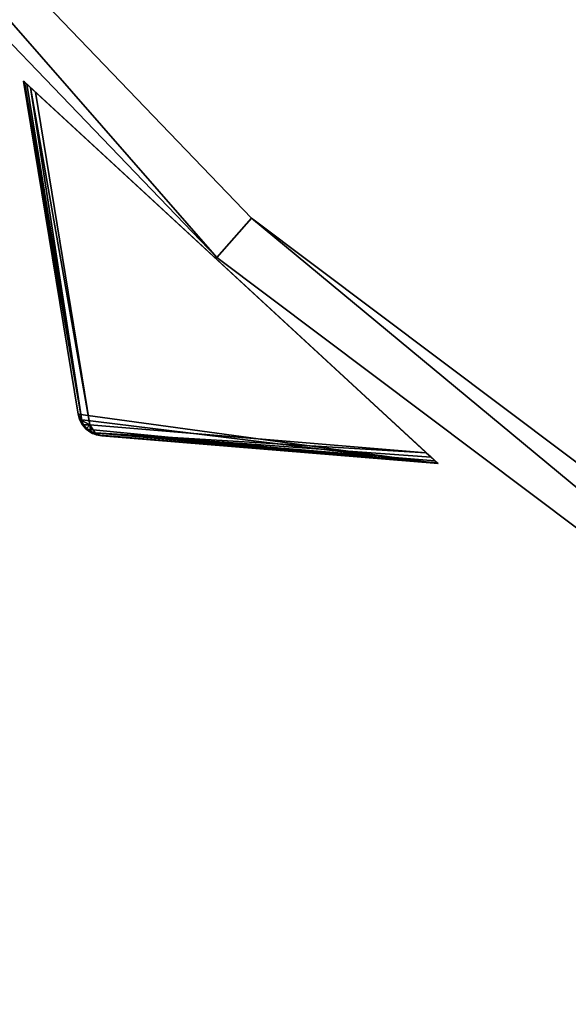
# Model space of a CAD drawing. Extents: x 0 to 712, y 0 to 712.
# Tile 22 of 256: x 174 to 195, y 131 to 169. Entities that reach past the tile are written whole.
import ezdxf

# ---------------------------------------------------------------- set-up
doc = ezdxf.new("R2010")
doc.units = 0
doc.header["$LTSCALE"] = 25.4
doc.layers.get('0').update_dxf_attribs({"color": 13, "linetype": 'CONTINUOUS'})

# ---------------------------------------------------------------- blocks, each defined once
blk = doc.blocks.new('GRUPUJ_12')
at = {"color": 0}
mesh = blk.add_polyface(dxfattribs=at)
corners = [(0, 334.731, 403.847), (1.997, 334.841, 403.847), (1.462, 391.844, 403.847), (7.718, 278.124, 403.847), (9.671, 278.553, 403.847), (24.417, 223.488, 403.847), (26.276, 224.224, 403.847), (49.663, 172.237, 403.847), (51.38, 173.263, 403.847), (82.804, 125.7, 403.847), (84.334, 126.988, 403.847), (122.98, 85.082, 403.847), (124.285, 86.599, 403.847), (145.389, 67.329, 403.847), (146.566, 68.945, 403.847), (169.152, 51.435, 403.847), (170.196, 53.141, 403.847), (220.124, 25.63, 403.847), (220.881, 27.482, 403.847), (274.575, 8.336, 403.847), (275.025, 10.285, 403.847), (331.094, 0, 403.847), (331.226, 1.996, 403.847), (388.22, 0.838, 403.847), (388.029, 2.829, 403.847), (443.963, 12.764, 403.847), (444.47, 10.83, 403.847), (497.579, 31.543, 403.847), (498.39, 29.714, 403.847), (547.489, 58.679, 403.847), (548.582, 57.004, 403.847), (592.399, 93.469, 403.847), (593.747, 91.992, 403.847), (631.147, 135.014, 403.847), (632.714, 133.772, 403.847), (662.728, 182.235, 403.847), (664.475, 181.261, 403.847), (686.326, 233.912, 403.847), (688.207, 233.23, 403.847), (701.329, 288.704, 403.847), (703.294, 288.333, 403.847), (707.348, 345.194, 403.847), (709.348, 345.143, 403.847), (3.451, 391.632, 403.847), (12.067, 447.982, 403.847), (13.996, 447.454, 403.847), (31.54, 501.693, 403.847), (33.36, 500.862, 403.847), (59.377, 551.584, 403.847), (61.039, 550.472, 403.847), (94.856, 596.363, 403.847), (96.318, 594.999, 403.847), (137.059, 634.872, 403.847), (138.283, 633.291, 403.847), (184.892, 666.112, 403.847), (185.847, 664.355, 403.847), (237.117, 689.274, 403.847), (237.778, 687.387, 403.847), (292.382, 703.759, 403.847), (292.732, 701.79, 403.847), (349.254, 709.192, 403.847), (349.284, 707.192, 403.847), (406.262, 705.431, 403.847), (405.97, 703.452, 403.847), (461.322, 690.668, 403.847), (461.927, 692.574, 403.847), (513.907, 669.17, 403.847), (514.81, 670.954, 403.847), (562.362, 639.515, 403.847), (563.54, 641.131, 403.847), (605.432, 602.471, 403.847), (606.854, 603.878, 403.847), (642.003, 558.999, 403.847), (643.632, 560.159, 403.847), (671.127, 510.222, 403.847), (672.921, 511.106, 403.847), (692.049, 457.406, 403.847), (693.962, 457.991, 403.847), (704.228, 401.918, 403.847), (706.21, 402.188, 403.847)]
mesh.append_faces([[corners[k] for k in face] for face in [(0, 1, 2), (1, 3, 4), (4, 5, 6), (6, 7, 8), (8, 9, 10), (10, 11, 12), (12, 13, 14), (14, 15, 16), (16, 17, 18), (18, 19, 20), (20, 21, 22), (22, 23, 24), (24, 23, 25), (25, 26, 27), (27, 28, 29), (29, 30, 31), (31, 32, 33), (33, 34, 35), (35, 36, 37), (37, 38, 39), (39, 40, 41), (2, 43, 44), (43, 2, 1), (44, 45, 46), (46, 47, 48), (48, 49, 50), (50, 51, 52), (52, 53, 54), (54, 55, 56), (56, 57, 58), (58, 59, 60), (60, 61, 62), (62, 64, 65), (65, 66, 67), (67, 68, 69), (69, 70, 71), (71, 72, 73), (73, 74, 75), (75, 76, 77), (77, 78, 79), (79, 41, 42)]], dxfattribs={"vtx0": -1, "vtx1": -1, "color": 0})
mesh.append_faces([[corners[k] for k in face] for face in [(1, 0, 3), (4, 3, 5), (6, 5, 7), (8, 7, 9), (10, 9, 11), (12, 11, 13), (14, 13, 15), (16, 15, 17), (18, 17, 19), (20, 19, 21), (22, 21, 23), (25, 23, 26), (27, 26, 28), (29, 28, 30), (31, 30, 32), (33, 32, 34), (35, 34, 36), (37, 36, 38), (39, 38, 40), (41, 40, 42), (44, 43, 45), (46, 45, 47), (48, 47, 49), (50, 49, 51), (52, 51, 53), (54, 53, 55), (56, 55, 57), (58, 57, 59), (60, 59, 61), (62, 61, 63), (62, 63, 64), (65, 64, 66), (67, 66, 68), (69, 68, 70), (71, 70, 72), (73, 72, 74), (75, 74, 76), (77, 76, 78), (79, 78, 41)]], dxfattribs={"vtx0": -1, "vtx2": -1, "color": 0})
mesh = blk.add_polyface(dxfattribs=at)
corners = [(1.462, 391.844, 383.847), (3.451, 391.632, 383.847), (1.997, 334.841, 383.847), (12.067, 447.982, 383.847), (13.996, 447.454, 383.847), (31.54, 501.693, 383.847), (33.36, 500.862, 383.847), (59.377, 551.584, 383.847), (61.039, 550.472, 383.847), (94.856, 596.363, 383.847), (96.318, 594.999, 383.847), (137.059, 634.872, 383.847), (138.283, 633.291, 383.847), (184.892, 666.112, 383.847), (185.847, 664.355, 383.847), (237.117, 689.274, 383.847), (237.778, 687.387, 383.847), (292.382, 703.759, 383.847), (292.732, 701.79, 383.847), (349.254, 709.192, 383.847), (349.284, 707.192, 383.847), (406.262, 705.431, 383.847), (405.97, 703.452, 383.847), (461.322, 690.668, 383.847), (461.927, 692.574, 383.847), (513.907, 669.17, 383.847), (514.81, 670.954, 383.847), (562.362, 639.515, 383.847), (563.54, 641.131, 383.847), (605.432, 602.471, 383.847), (606.854, 603.878, 383.847), (642.003, 558.999, 383.847), (643.632, 560.159, 383.847), (671.127, 510.222, 383.847), (672.921, 511.106, 383.847), (692.049, 457.406, 383.847), (693.962, 457.991, 383.847), (704.228, 401.918, 383.847), (706.21, 402.188, 383.847), (707.348, 345.194, 383.847), (709.348, 345.143, 383.847), (0, 334.731, 383.847), (7.718, 278.124, 383.847), (9.671, 278.553, 383.847), (24.417, 223.488, 383.847), (26.276, 224.224, 383.847), (49.663, 172.237, 383.847), (51.38, 173.263, 383.847), (82.804, 125.7, 383.847), (84.334, 126.988, 383.847), (122.98, 85.082, 383.847), (124.285, 86.599, 383.847), (145.389, 67.329, 383.847), (146.566, 68.945, 383.847), (169.152, 51.435, 383.847), (170.196, 53.141, 383.847), (220.124, 25.63, 383.847), (220.881, 27.482, 383.847), (274.575, 8.336, 383.847), (275.025, 10.285, 383.847), (331.094, 0, 383.847), (331.226, 1.996, 383.847), (388.22, 0.838, 383.847), (388.029, 2.829, 383.847), (443.963, 12.764, 383.847), (444.47, 10.83, 383.847), (497.579, 31.543, 383.847), (498.39, 29.714, 383.847), (547.489, 58.679, 383.847), (548.582, 57.004, 383.847), (592.399, 93.469, 383.847), (593.747, 91.992, 383.847), (631.147, 135.014, 383.847), (632.714, 133.772, 383.847), (662.728, 182.235, 383.847), (664.475, 181.261, 383.847), (686.326, 233.912, 383.847), (688.207, 233.23, 383.847), (701.329, 288.704, 383.847), (703.294, 288.333, 383.847)]
mesh.append_faces([[corners[k] for k in face] for face in [(1, 3, 4), (4, 5, 6), (6, 7, 8), (8, 9, 10), (10, 11, 12), (12, 13, 14), (14, 15, 16), (16, 17, 18), (18, 19, 20), (20, 21, 22), (22, 21, 23), (23, 24, 25), (25, 26, 27), (27, 28, 29), (29, 30, 31), (31, 32, 33), (33, 34, 35), (35, 36, 37), (37, 38, 39), (41, 2, 42), (42, 43, 44), (44, 45, 46), (46, 47, 48), (48, 49, 50), (50, 51, 52), (52, 53, 54), (54, 55, 56), (56, 57, 58), (58, 59, 60), (60, 61, 62), (62, 64, 65), (65, 66, 67), (67, 68, 69), (69, 70, 71), (71, 72, 73), (73, 74, 75), (75, 76, 77), (77, 78, 79), (79, 39, 40)]], dxfattribs={"vtx0": -1, "vtx1": -1, "color": 0})
mesh.append_faces([[corners[k] for k in face] for face in [(0, 1, 2), (1, 0, 3), (4, 3, 5), (6, 5, 7), (8, 7, 9), (10, 9, 11), (12, 11, 13), (14, 13, 15), (16, 15, 17), (18, 17, 19), (20, 19, 21), (23, 21, 24), (25, 24, 26), (27, 26, 28), (29, 28, 30), (31, 30, 32), (33, 32, 34), (35, 34, 36), (37, 36, 38), (39, 38, 40), (2, 41, 0), (42, 2, 43), (44, 43, 45), (46, 45, 47), (48, 47, 49), (50, 49, 51), (52, 51, 53), (54, 53, 55), (56, 55, 57), (58, 57, 59), (60, 59, 61), (62, 61, 63), (62, 63, 64), (65, 64, 66), (67, 66, 68), (69, 68, 70), (71, 70, 72), (73, 72, 74), (75, 74, 76), (77, 76, 78), (79, 78, 39)]], dxfattribs={"vtx0": -1, "vtx2": -1, "color": 0})
mesh = blk.add_polyface(dxfattribs=at)
corners = [(13.987, 284.721, 390.847), (9.244, 340.318, 390.847), (7.246, 340.238, 390.847), (15.946, 285.121, 390.847), (29.546, 231.005, 390.847), (31.416, 231.714, 390.847), (53.52, 180.48, 390.847), (55.252, 181.48, 390.847), (85.289, 134.455, 390.847), (86.838, 135.72, 390.847), (124.029, 94.122, 390.847), (125.355, 95.62, 390.847), (168.737, 60.526, 390.847), (169.806, 62.217, 390.847), (218.256, 34.537, 390.847), (219.04, 36.377, 390.847), (271.302, 16.828, 390.847), (271.781, 18.77, 390.847), (326.502, 7.857, 390.847), (326.663, 9.85, 390.847), (354.464, 6.73, 390.847), (354.464, 8.73, 390.847), (382.426, 7.857, 390.847), (382.265, 9.85, 390.847), (437.148, 18.77, 390.847), (437.626, 16.828, 390.847), (489.889, 36.377, 390.847), (490.672, 34.537, 390.847), (539.122, 62.217, 390.847), (540.191, 60.526, 390.847), (583.573, 95.62, 390.847), (584.899, 94.122, 390.847), (622.09, 135.72, 390.847), (623.639, 134.455, 390.847), (653.676, 181.48, 390.847), (655.408, 180.48, 390.847), (677.512, 231.714, 390.847), (679.382, 231.005, 390.847), (692.982, 285.121, 390.847), (694.941, 284.721, 390.847), (699.684, 340.318, 390.847), (701.682, 340.238, 390.847), (9.498, 396.116, 390.847), (11.483, 395.875, 390.847), (20.684, 450.911, 390.847), (22.605, 450.354, 390.847), (40.515, 503.201, 390.847), (42.322, 502.343, 390.847), (68.477, 551.632, 390.847), (70.123, 550.496, 390.847), (103.846, 594.952, 390.847), (105.289, 593.566, 390.847), (145.706, 632.036, 390.847), (146.908, 630.437, 390.847), (192.973, 661.926, 390.847), (193.902, 660.155, 390.847), (244.422, 683.846, 390.847), (245.055, 681.949, 390.847), (298.721, 697.23, 390.847), (299.042, 695.256, 390.847), (354.464, 701.73, 390.847), (354.464, 699.73, 390.847), (409.886, 695.256, 390.847), (410.207, 697.23, 390.847), (463.873, 681.949, 390.847), (464.506, 683.846, 390.847), (515.026, 660.155, 390.847), (515.955, 661.926, 390.847), (562.021, 630.437, 390.847), (563.222, 632.036, 390.847), (603.64, 593.566, 390.847), (605.082, 594.952, 390.847), (638.805, 550.496, 390.847), (640.451, 551.632, 390.847), (666.606, 502.343, 390.847), (668.413, 503.201, 390.847), (686.323, 450.354, 390.847), (688.244, 450.911, 390.847), (697.445, 395.875, 390.847), (699.43, 396.116, 390.847)]
mesh.append_faces([[corners[k] for k in face] for face in [(0, 1, 2), (1, 0, 3), (3, 4, 5), (5, 6, 7), (7, 8, 9), (9, 10, 11), (11, 12, 13), (13, 14, 15), (15, 16, 17), (17, 18, 19), (19, 20, 21), (21, 22, 23), (23, 22, 24), (24, 25, 26), (26, 27, 28), (28, 29, 30), (30, 31, 32), (32, 33, 34), (34, 35, 36), (36, 37, 38), (38, 39, 40), (42, 43, 44), (44, 45, 46), (46, 47, 48), (48, 49, 50), (50, 51, 52), (52, 53, 54), (54, 55, 56), (56, 57, 58), (58, 59, 60), (60, 62, 63), (63, 64, 65), (65, 66, 67), (67, 68, 69), (69, 70, 71), (71, 72, 73), (73, 74, 75), (75, 76, 77), (77, 78, 79), (79, 40, 41)]], dxfattribs={"vtx0": -1, "vtx1": -1, "color": 0})
mesh.append_faces([[corners[k] for k in face] for face in [(3, 0, 4), (5, 4, 6), (7, 6, 8), (9, 8, 10), (11, 10, 12), (13, 12, 14), (15, 14, 16), (17, 16, 18), (19, 18, 20), (21, 20, 22), (24, 22, 25), (26, 25, 27), (28, 27, 29), (30, 29, 31), (32, 31, 33), (34, 33, 35), (36, 35, 37), (38, 37, 39), (40, 39, 41), (1, 42, 2), (42, 1, 43), (44, 43, 45), (46, 45, 47), (48, 47, 49), (50, 49, 51), (52, 51, 53), (54, 53, 55), (56, 55, 57), (58, 57, 59), (60, 59, 61), (60, 61, 62), (63, 62, 64), (65, 64, 66), (67, 66, 68), (69, 68, 70), (71, 70, 72), (73, 72, 74), (75, 74, 76), (77, 76, 78), (79, 78, 40)]], dxfattribs={"vtx0": -1, "vtx2": -1, "color": 0})
mesh = blk.add_polyface(dxfattribs=at)
corners = [(9.498, 396.116, 383.847), (9.244, 340.318, 383.847), (7.246, 340.238, 383.847), (11.483, 395.875, 383.847), (20.684, 450.911, 383.847), (22.605, 450.354, 383.847), (40.515, 503.201, 383.847), (42.322, 502.343, 383.847), (68.477, 551.632, 383.847), (70.123, 550.496, 383.847), (103.846, 594.952, 383.847), (105.289, 593.566, 383.847), (145.706, 632.036, 383.847), (146.908, 630.437, 383.847), (192.973, 661.926, 383.847), (193.902, 660.155, 383.847), (244.422, 683.846, 383.847), (245.055, 681.949, 383.847), (298.721, 697.23, 383.847), (299.042, 695.256, 383.847), (354.464, 701.73, 383.847), (354.464, 699.73, 383.847), (410.207, 697.23, 383.847), (409.886, 695.256, 383.847), (463.873, 681.949, 383.847), (464.506, 683.846, 383.847), (515.026, 660.155, 383.847), (515.955, 661.926, 383.847), (562.021, 630.437, 383.847), (563.222, 632.036, 383.847), (603.64, 593.566, 383.847), (605.082, 594.952, 383.847), (638.805, 550.496, 383.847), (640.451, 551.632, 383.847), (666.606, 502.343, 383.847), (668.413, 503.201, 383.847), (686.323, 450.354, 383.847), (688.244, 450.911, 383.847), (697.445, 395.875, 383.847), (699.43, 396.116, 383.847), (699.684, 340.318, 383.847), (701.682, 340.238, 383.847), (13.987, 284.721, 383.847), (15.946, 285.121, 383.847), (29.546, 231.005, 383.847), (31.416, 231.714, 383.847), (53.52, 180.48, 383.847), (55.252, 181.48, 383.847), (85.289, 134.455, 383.847), (86.838, 135.72, 383.847), (124.029, 94.122, 383.847), (125.355, 95.62, 383.847), (168.737, 60.526, 383.847), (169.806, 62.217, 383.847), (218.256, 34.537, 383.847), (219.04, 36.377, 383.847), (271.302, 16.828, 383.847), (271.781, 18.77, 383.847), (326.502, 7.857, 383.847), (326.663, 9.85, 383.847), (354.464, 6.73, 383.847), (354.464, 8.73, 383.847), (382.265, 9.85, 383.847), (382.426, 7.857, 383.847), (437.148, 18.77, 383.847), (437.626, 16.828, 383.847), (489.889, 36.377, 383.847), (490.672, 34.537, 383.847), (539.122, 62.217, 383.847), (540.191, 60.526, 383.847), (583.573, 95.62, 383.847), (584.899, 94.122, 383.847), (622.09, 135.72, 383.847), (623.639, 134.455, 383.847), (653.676, 181.48, 383.847), (655.408, 180.48, 383.847), (677.512, 231.714, 383.847), (679.382, 231.005, 383.847), (692.982, 285.121, 383.847), (694.941, 284.721, 383.847)]
mesh.append_faces([[corners[k] for k in face] for face in [(0, 1, 2), (1, 0, 3), (3, 4, 5), (5, 6, 7), (7, 8, 9), (9, 10, 11), (11, 12, 13), (13, 14, 15), (15, 16, 17), (17, 18, 19), (19, 20, 21), (21, 22, 23), (23, 22, 24), (24, 25, 26), (26, 27, 28), (28, 29, 30), (30, 31, 32), (32, 33, 34), (34, 35, 36), (36, 37, 38), (38, 39, 40), (42, 43, 44), (44, 45, 46), (46, 47, 48), (48, 49, 50), (50, 51, 52), (52, 53, 54), (54, 55, 56), (56, 57, 58), (58, 59, 60), (60, 62, 63), (63, 64, 65), (65, 66, 67), (67, 68, 69), (69, 70, 71), (71, 72, 73), (73, 74, 75), (75, 76, 77), (77, 78, 79), (79, 40, 41)]], dxfattribs={"vtx0": -1, "vtx1": -1, "color": 0})
mesh.append_faces([[corners[k] for k in face] for face in [(3, 0, 4), (5, 4, 6), (7, 6, 8), (9, 8, 10), (11, 10, 12), (13, 12, 14), (15, 14, 16), (17, 16, 18), (19, 18, 20), (21, 20, 22), (24, 22, 25), (26, 25, 27), (28, 27, 29), (30, 29, 31), (32, 31, 33), (34, 33, 35), (36, 35, 37), (38, 37, 39), (40, 39, 41), (1, 42, 2), (42, 1, 43), (44, 43, 45), (46, 45, 47), (48, 47, 49), (50, 49, 51), (52, 51, 53), (54, 53, 55), (56, 55, 57), (58, 57, 59), (60, 59, 61), (60, 61, 62), (63, 62, 64), (65, 64, 66), (67, 66, 68), (69, 68, 70), (71, 70, 72), (73, 72, 74), (75, 74, 76), (77, 76, 78), (79, 78, 40)]], dxfattribs={"vtx0": -1, "vtx2": -1, "color": 0})
mesh = blk.add_polyface(dxfattribs=at)
corners = [(92.177, 343.66, 271.847), (94.175, 343.741, 271.847), (93.878, 385.871, 271.847), (97.269, 301.723, 271.847), (99.229, 302.123, 271.847), (109.022, 261.146, 271.847), (110.892, 261.855, 271.847), (127.132, 222.98, 271.847), (128.864, 223.98, 271.847), (151.13, 188.213, 271.847), (152.68, 189.478, 271.847), (180.394, 157.746, 271.847), (181.721, 159.243, 271.847), (214.167, 132.368, 271.847), (215.236, 134.058, 271.847), (251.573, 112.735, 271.847), (252.357, 114.575, 271.847), (291.644, 99.358, 271.847), (292.122, 101.3, 271.847), (333.342, 92.581, 271.847), (333.503, 94.575, 271.847), (354.464, 91.73, 271.847), (354.464, 93.73, 271.847), (375.587, 92.581, 271.847), (375.426, 94.575, 271.847), (416.806, 101.3, 271.847), (417.284, 99.358, 271.847), (456.571, 114.575, 271.847), (457.355, 112.735, 271.847), (493.692, 134.058, 271.847), (494.761, 132.368, 271.847), (527.208, 159.243, 271.847), (528.534, 157.746, 271.847), (556.249, 189.478, 271.847), (557.798, 188.213, 271.847), (580.064, 223.98, 271.847), (581.796, 222.98, 271.847), (598.036, 261.855, 271.847), (599.906, 261.146, 271.847), (609.7, 302.123, 271.847), (611.659, 301.723, 271.847), (614.753, 343.741, 271.847), (616.751, 343.66, 271.847), (615.05, 385.871, 271.847), (95.863, 385.63, 271.847), (102.328, 427.262, 271.847), (104.249, 426.706, 271.847), (117.308, 466.762, 271.847), (119.115, 465.904, 271.847), (138.431, 503.347, 271.847), (140.077, 502.211, 271.847), (165.148, 536.07, 271.847), (166.591, 534.685, 271.847), (196.769, 564.084, 271.847), (197.971, 562.485, 271.847), (232.474, 586.662, 271.847), (233.404, 584.891, 271.847), (271.339, 603.221, 271.847), (271.972, 601.324, 271.847), (312.356, 613.331, 271.847), (312.677, 611.357, 271.847), (354.464, 616.73, 271.847), (354.464, 614.73, 271.847), (396.251, 611.357, 271.847), (396.572, 613.331, 271.847), (436.956, 601.324, 271.847), (437.589, 603.221, 271.847), (475.524, 584.891, 271.847), (476.454, 586.662, 271.847), (510.957, 562.485, 271.847), (512.159, 564.084, 271.847), (542.337, 534.685, 271.847), (543.78, 536.07, 271.847), (568.851, 502.211, 271.847), (570.497, 503.347, 271.847), (589.813, 465.904, 271.847), (591.62, 466.762, 271.847), (604.679, 426.706, 271.847), (606.6, 427.262, 271.847), (613.065, 385.63, 271.847)]
mesh.append_faces([[corners[k] for k in face] for face in [(0, 1, 2), (1, 3, 4), (4, 5, 6), (6, 7, 8), (8, 9, 10), (10, 11, 12), (12, 13, 14), (14, 15, 16), (16, 17, 18), (18, 19, 20), (20, 21, 22), (22, 23, 24), (24, 23, 25), (25, 26, 27), (27, 28, 29), (29, 30, 31), (31, 32, 33), (33, 34, 35), (35, 36, 37), (37, 38, 39), (39, 40, 41), (2, 44, 45), (44, 2, 1), (45, 46, 47), (47, 48, 49), (49, 50, 51), (51, 52, 53), (53, 54, 55), (55, 56, 57), (57, 58, 59), (59, 60, 61), (61, 63, 64), (64, 65, 66), (66, 67, 68), (68, 69, 70), (70, 71, 72), (72, 73, 74), (74, 75, 76), (76, 77, 78), (78, 79, 43)]], dxfattribs={"vtx0": -1, "vtx1": -1, "color": 0})
mesh.append_faces([[corners[k] for k in face] for face in [(1, 0, 3), (4, 3, 5), (6, 5, 7), (8, 7, 9), (10, 9, 11), (12, 11, 13), (14, 13, 15), (16, 15, 17), (18, 17, 19), (20, 19, 21), (22, 21, 23), (25, 23, 26), (27, 26, 28), (29, 28, 30), (31, 30, 32), (33, 32, 34), (35, 34, 36), (37, 36, 38), (39, 38, 40), (41, 40, 42), (41, 42, 43), (45, 44, 46), (47, 46, 48), (49, 48, 50), (51, 50, 52), (53, 52, 54), (55, 54, 56), (57, 56, 58), (59, 58, 60), (61, 60, 62), (61, 62, 63), (64, 63, 65), (66, 65, 67), (68, 67, 69), (70, 69, 71), (72, 71, 73), (74, 73, 75), (76, 75, 77), (78, 77, 79), (43, 79, 41)]], dxfattribs={"vtx0": -1, "vtx2": -1, "color": 0})
mesh = blk.add_polyface(dxfattribs=at)
corners = [(93.878, 385.871, 264.847), (95.863, 385.63, 264.847), (94.175, 343.741, 264.847), (102.328, 427.262, 264.847), (104.249, 426.706, 264.847), (117.308, 466.762, 264.847), (119.115, 465.904, 264.847), (138.431, 503.347, 264.847), (140.077, 502.211, 264.847), (165.148, 536.07, 264.847), (166.591, 534.685, 264.847), (196.769, 564.084, 264.847), (197.971, 562.485, 264.847), (232.474, 586.662, 264.847), (233.404, 584.891, 264.847), (271.339, 603.221, 264.847), (271.972, 601.324, 264.847), (312.356, 613.331, 264.847), (312.677, 611.357, 264.847), (354.464, 616.73, 264.847), (354.464, 614.73, 264.847), (396.572, 613.331, 264.847), (396.251, 611.357, 264.847), (436.956, 601.324, 264.847), (437.589, 603.221, 264.847), (475.524, 584.891, 264.847), (476.454, 586.662, 264.847), (510.957, 562.485, 264.847), (512.159, 564.084, 264.847), (542.337, 534.685, 264.847), (543.78, 536.07, 264.847), (568.851, 502.211, 264.847), (570.497, 503.347, 264.847), (589.813, 465.904, 264.847), (591.62, 466.762, 264.847), (604.679, 426.706, 264.847), (606.6, 427.262, 264.847), (613.065, 385.63, 264.847), (615.05, 385.871, 264.847), (614.753, 343.741, 264.847), (92.177, 343.66, 264.847), (97.269, 301.723, 264.847), (99.229, 302.123, 264.847), (109.022, 261.146, 264.847), (110.892, 261.855, 264.847), (127.132, 222.98, 264.847), (128.864, 223.98, 264.847), (151.13, 188.213, 264.847), (152.68, 189.478, 264.847), (180.394, 157.746, 264.847), (181.721, 159.243, 264.847), (214.167, 132.368, 264.847), (215.236, 134.058, 264.847), (251.573, 112.735, 264.847), (252.357, 114.575, 264.847), (291.644, 99.358, 264.847), (292.122, 101.3, 264.847), (333.342, 92.581, 264.847), (333.503, 94.575, 264.847), (354.464, 91.73, 264.847), (354.464, 93.73, 264.847), (375.426, 94.575, 264.847), (375.587, 92.581, 264.847), (416.806, 101.3, 264.847), (417.284, 99.358, 264.847), (456.571, 114.575, 264.847), (457.355, 112.735, 264.847), (493.692, 134.058, 264.847), (494.761, 132.368, 264.847), (527.208, 159.243, 264.847), (528.534, 157.746, 264.847), (556.249, 189.478, 264.847), (557.798, 188.213, 264.847), (580.064, 223.98, 264.847), (581.796, 222.98, 264.847), (598.036, 261.855, 264.847), (599.906, 261.146, 264.847), (609.7, 302.123, 264.847), (611.659, 301.723, 264.847), (616.751, 343.66, 264.847)]
mesh.append_faces([[corners[k] for k in face] for face in [(1, 3, 4), (4, 5, 6), (6, 7, 8), (8, 9, 10), (10, 11, 12), (12, 13, 14), (14, 15, 16), (16, 17, 18), (18, 19, 20), (20, 21, 22), (22, 21, 23), (23, 24, 25), (25, 26, 27), (27, 28, 29), (29, 30, 31), (31, 32, 33), (33, 34, 35), (35, 36, 37), (37, 38, 39), (40, 2, 41), (41, 42, 43), (43, 44, 45), (45, 46, 47), (47, 48, 49), (49, 50, 51), (51, 52, 53), (53, 54, 55), (55, 56, 57), (57, 58, 59), (59, 61, 62), (62, 63, 64), (64, 65, 66), (66, 67, 68), (68, 69, 70), (70, 71, 72), (72, 73, 74), (74, 75, 76), (76, 77, 78), (78, 39, 79), (79, 39, 38)]], dxfattribs={"vtx0": -1, "vtx1": -1, "color": 0})
mesh.append_faces([[corners[k] for k in face] for face in [(0, 1, 2), (1, 0, 3), (4, 3, 5), (6, 5, 7), (8, 7, 9), (10, 9, 11), (12, 11, 13), (14, 13, 15), (16, 15, 17), (18, 17, 19), (20, 19, 21), (23, 21, 24), (25, 24, 26), (27, 26, 28), (29, 28, 30), (31, 30, 32), (33, 32, 34), (35, 34, 36), (37, 36, 38), (2, 40, 0), (41, 2, 42), (43, 42, 44), (45, 44, 46), (47, 46, 48), (49, 48, 50), (51, 50, 52), (53, 52, 54), (55, 54, 56), (57, 56, 58), (59, 58, 60), (59, 60, 61), (62, 61, 63), (64, 63, 65), (66, 65, 67), (68, 67, 69), (70, 69, 71), (72, 71, 73), (74, 73, 75), (76, 75, 77), (78, 77, 39)]], dxfattribs={"vtx0": -1, "vtx2": -1, "color": 0})
mesh = blk.add_polyface(dxfattribs=at)
corners = [(292.255, 271.302, 403.847), (167.255, 54.796, 393.847), (167.255, 54.796, 403.847), (292.255, 271.302, 393.847)]
mesh.append_faces([[corners[k] for k in face] for face in [(0, 1, 2), (1, 0, 3)]], dxfattribs={"vtx0": -1, "color": 0})
mesh = blk.add_polyface(dxfattribs=at)
corners = [(175.915, 49.796, 403.847), (292.255, 271.302, 403.847), (167.255, 54.796, 403.847), (300.915, 266.302, 403.847)]
mesh.append_faces([[corners[k] for k in face] for face in [(0, 1, 2), (1, 0, 3)]], dxfattribs={"vtx0": -1, "color": 0})
mesh = blk.add_polyface(dxfattribs=at)
corners = [(292.255, 271.302, 393.847), (175.915, 49.796, 393.847), (167.255, 54.796, 393.847), (300.915, 266.302, 393.847)]
mesh.append_faces([[corners[k] for k in face] for face in [(0, 1, 2), (1, 0, 3)]], dxfattribs={"vtx0": -1, "color": 0})
mesh = blk.add_polyface(dxfattribs=at)
corners = [(293.121, 270.802, 394.814), (168.121, 54.296, 402.847), (168.121, 54.296, 394.814), (293.121, 270.802, 402.847)]
mesh.append_faces([[corners[k] for k in face] for face in [(0, 1, 2), (1, 0, 3)]], dxfattribs={"vtx0": -1, "color": 0})
mesh = blk.add_polyface(dxfattribs=at)
corners = [(175.078, 50.279, 394.814), (293.121, 270.802, 394.814), (168.121, 54.296, 394.814), (300.078, 266.785, 394.814)]
mesh.append_faces([[corners[k] for k in face] for face in [(0, 1, 2), (1, 0, 3)]], dxfattribs={"vtx0": -1, "color": 0})
mesh = blk.add_polyface(dxfattribs=at)
corners = [(293.121, 270.802, 402.847), (175.078, 50.279, 402.847), (168.121, 54.296, 402.847), (300.078, 266.785, 402.847)]
mesh.append_faces([[corners[k] for k in face] for face in [(0, 1, 2), (1, 0, 3)]], dxfattribs={"vtx0": -1, "color": 0})
mesh = blk.add_polyface(dxfattribs=at)
corners = [(300.078, 266.785, 402.847), (175.078, 50.279, 394.814), (175.078, 50.279, 402.847), (300.078, 266.785, 394.814)]
mesh.append_faces([[corners[k] for k in face] for face in [(0, 1, 2), (1, 0, 3)]], dxfattribs={"vtx0": -1, "color": 0})
mesh = blk.add_polyface(dxfattribs=at)
corners = [(300.915, 266.302, 393.847), (175.915, 49.796, 403.847), (175.915, 49.796, 393.847), (300.915, 266.302, 403.847)]
mesh.append_faces([[corners[k] for k in face] for face in [(0, 1, 2), (1, 0, 3)]], dxfattribs={"vtx0": -1, "color": 0})
mesh = blk.add_polyface(dxfattribs=at)
corners = [(152.68, 189.478, 264.847), (181.721, 159.243, 271.847), (181.721, 159.243, 264.847), (152.68, 189.478, 271.847)]
mesh.append_faces([[corners[k] for k in face] for face in [(0, 1, 2), (1, 0, 3)]], dxfattribs={"vtx0": -1, "color": 0})
mesh = blk.add_polyface(dxfattribs=at)
corners = [(151.13, 188.213, 271.847), (180.394, 157.746, 264.847), (180.394, 157.746, 271.847), (151.13, 188.213, 264.847)]
mesh.append_faces([[corners[k] for k in face] for face in [(0, 1, 2), (1, 0, 3)]], dxfattribs={"vtx0": -1, "color": 0})
mesh = blk.add_polyface(dxfattribs=at)
corners = [(181.721, 159.243, 271.847), (215.236, 134.058, 264.847), (181.721, 159.243, 264.847), (215.236, 134.058, 271.847)]
mesh.append_faces([[corners[k] for k in face] for face in [(0, 1, 2), (1, 0, 3)]], dxfattribs={"vtx0": -1, "color": 0})
mesh = blk.add_polyface(dxfattribs=at)
corners = [(214.167, 132.368, 271.847), (180.394, 157.746, 264.847), (214.167, 132.368, 264.847), (180.394, 157.746, 271.847)]
mesh.append_faces([[corners[k] for k in face] for face in [(0, 1, 2), (1, 0, 3)]], dxfattribs={"vtx0": -1, "color": 0})
blk = doc.blocks.new('GRUPUJ_9')
at = {"color": 254}
mesh = blk.add_polyface(dxfattribs=at)
corners = [(174.575, 166.299, 126.616), (174.605, 166.271, 126.357), (176.791, 153.358, 136.41)]
mesh.append_faces([[corners[k] for k in face] for face in [(0, 1, 2)]], dxfattribs={"color": 254})
mesh = blk.add_polyface(dxfattribs=at)
corners = [(174.575, 166.299, 126.616), (176.791, 153.358, 136.41), (176.651, 153.607, 136.75)]
mesh.append_faces([[corners[k] for k in face] for face in [(0, 1, 2)]], dxfattribs={"color": 254})
mesh = blk.add_polyface(dxfattribs=at)
corners = [(174.575, 166.299, 276), (176.651, 153.607, 136.75), (176.651, 153.607, 265.866), (174.575, 166.299, 126.616)]
mesh.append_faces([[corners[k] for k in face] for face in [(0, 1, 2), (1, 0, 3)]], dxfattribs={"vtx0": -1, "color": 254})
mesh = blk.add_polyface(dxfattribs=at)
corners = [(176.651, 153.607, 265.866), (190.373, 151.715, 276), (174.575, 166.299, 276), (176.71, 153.394, 265.717), (176.959, 153.033, 265.594), (177.137, 152.902, 265.625), (177.339, 152.814, 265.717), (177.556, 152.771, 265.866)]
mesh.append_faces([[corners[k] for k in face] for face in [(0, 1, 2), (1, 6, 7)]], dxfattribs={"vtx0": -1, "color": 254})
mesh.append_faces([[corners[k] for k in face] for face in [(1, 0, 3), (1, 3, 4), (1, 4, 5), (1, 5, 6)]], dxfattribs={"vtx0": -1, "vtx2": -1, "color": 254})
mesh = blk.add_polyface(dxfattribs=at)
corners = [(174.837, 166.057, 126.041), (189.92, 152.133, 126), (175.027, 165.881, 126), (190.111, 151.957, 126.041), (174.694, 166.189, 126.162), (190.254, 151.825, 126.162), (174.605, 166.271, 126.357), (190.343, 151.743, 126.357), (174.575, 166.299, 126.616), (190.373, 151.715, 126.616), (174.575, 166.299, 276), (190.373, 151.715, 276)]
mesh.append_faces([[corners[k] for k in face] for face in [(0, 1, 2), (9, 10, 11)]], dxfattribs={"vtx0": -1, "color": 254})
mesh.append_faces([[corners[k] for k in face] for face in [(1, 0, 3), (3, 4, 5), (5, 6, 7), (7, 8, 9)]], dxfattribs={"vtx0": -1, "vtx1": -1, "color": 254})
mesh.append_faces([[corners[k] for k in face] for face in [(3, 0, 4), (5, 4, 6), (7, 6, 8), (9, 8, 10)]], dxfattribs={"vtx0": -1, "vtx2": -1, "color": 254})
mesh = blk.add_polyface(dxfattribs=at)
corners = [(174.605, 166.271, 126.357), (174.694, 166.189, 126.162), (176.791, 153.358, 136.41)]
mesh.append_faces([[corners[k] for k in face] for face in [(0, 1, 2)]], dxfattribs={"color": 254})
mesh = blk.add_polyface(dxfattribs=at)
corners = [(174.694, 166.189, 126.162), (174.837, 166.057, 126.041), (176.791, 153.358, 136.41)]
mesh.append_faces([[corners[k] for k in face] for face in [(0, 1, 2)]], dxfattribs={"color": 254})
mesh = blk.add_polyface(dxfattribs=at)
corners = [(174.837, 166.057, 126.041), (175.027, 165.881, 126), (177.103, 153.189, 136.134)]
mesh.append_faces([[corners[k] for k in face] for face in [(0, 1, 2)]], dxfattribs={"color": 254})
mesh = blk.add_polyface(dxfattribs=at)
corners = [(174.837, 166.057, 126.041), (177.103, 153.189, 136.134), (176.791, 153.358, 136.41)]
mesh.append_faces([[corners[k] for k in face] for face in [(0, 1, 2)]], dxfattribs={"color": 254})
mesh = blk.add_polyface(dxfattribs=at)
corners = [(189.92, 152.133, 126), (177.103, 153.189, 136.134), (175.027, 165.881, 126)]
mesh.append_faces([[corners[k] for k in face] for face in [(0, 1, 2)]], dxfattribs={"color": 254})
mesh = blk.add_polyface(dxfattribs=at)
corners = [(176.651, 153.607, 136.75), (176.852, 153.199, 136.507), (176.774, 153.263, 136.75)]
mesh.append_faces([[corners[k] for k in face] for face in [(0, 1, 2)]], dxfattribs={"color": 254})
mesh = blk.add_polyface(dxfattribs=at)
corners = [(176.651, 153.607, 136.75), (176.791, 153.358, 136.41), (176.852, 153.199, 136.507)]
mesh.append_faces([[corners[k] for k in face] for face in [(0, 1, 2)]], dxfattribs={"color": 254})
mesh = blk.add_polyface(dxfattribs=at)
corners = [(176.651, 153.607, 136.75), (176.774, 153.263, 136.75), (176.71, 153.394, 265.717)]
mesh.append_faces([[corners[k] for k in face] for face in [(0, 1, 2)]], dxfattribs={"color": 254})
mesh = blk.add_polyface(dxfattribs=at)
corners = [(176.651, 153.607, 136.75), (176.71, 153.394, 265.717), (176.651, 153.607, 265.866)]
mesh.append_faces([[corners[k] for k in face] for face in [(0, 1, 2)]], dxfattribs={"color": 254})
mesh = blk.add_polyface(dxfattribs=at)
corners = [(176.71, 153.394, 265.717), (176.774, 153.263, 136.75), (176.815, 153.2, 265.625)]
mesh.append_faces([[corners[k] for k in face] for face in [(0, 1, 2)]], dxfattribs={"color": 254})
mesh = blk.add_polyface(dxfattribs=at)
corners = [(176.774, 153.263, 136.75), (176.815, 153.2, 136.75), (176.815, 153.2, 265.625)]
mesh.append_faces([[corners[k] for k in face] for face in [(0, 1, 2)]], dxfattribs={"color": 254})
mesh = blk.add_polyface(dxfattribs=at)
corners = [(176.774, 153.263, 136.75), (176.852, 153.199, 136.507), (176.815, 153.2, 136.75)]
mesh.append_faces([[corners[k] for k in face] for face in [(0, 1, 2)]], dxfattribs={"color": 254})
mesh = blk.add_polyface(dxfattribs=at)
corners = [(176.791, 153.358, 136.41), (177.103, 153.189, 136.134), (176.852, 153.199, 136.507)]
mesh.append_faces([[corners[k] for k in face] for face in [(0, 1, 2)]], dxfattribs={"color": 254})
mesh = blk.add_polyface(dxfattribs=at)
corners = [(176.815, 153.2, 136.75), (176.852, 153.199, 136.507), (177.137, 152.902, 136.75)]
mesh.append_faces([[corners[k] for k in face] for face in [(0, 1, 2)]], dxfattribs={"color": 254})
mesh = blk.add_polyface(dxfattribs=at)
corners = [(176.815, 153.2, 136.75), (176.959, 153.033, 265.594), (176.815, 153.2, 265.625)]
mesh.append_faces([[corners[k] for k in face] for face in [(0, 1, 2)]], dxfattribs={"color": 254})
mesh = blk.add_polyface(dxfattribs=at)
corners = [(177.137, 152.902, 265.625), (176.959, 153.033, 265.594), (176.815, 153.2, 136.75)]
mesh.append_faces([[corners[k] for k in face] for face in [(0, 1, 2)]], dxfattribs={"color": 254})
mesh = blk.add_polyface(dxfattribs=at)
corners = [(177.137, 152.902, 265.625), (176.815, 153.2, 136.75), (177.137, 152.902, 136.75)]
mesh.append_faces([[corners[k] for k in face] for face in [(0, 1, 2)]], dxfattribs={"color": 254})
mesh = blk.add_polyface(dxfattribs=at)
corners = [(176.852, 153.199, 136.507), (176.974, 153.049, 136.541), (177.137, 152.902, 136.75)]
mesh.append_faces([[corners[k] for k in face] for face in [(0, 1, 2)]], dxfattribs={"color": 254})
mesh = blk.add_polyface(dxfattribs=at)
corners = [(176.852, 153.199, 136.507), (177.103, 153.189, 136.134), (176.974, 153.049, 136.541)]
mesh.append_faces([[corners[k] for k in face] for face in [(0, 1, 2)]], dxfattribs={"color": 254})
mesh = blk.add_polyface(dxfattribs=at)
corners = [(176.974, 153.049, 136.541), (177.103, 153.189, 136.134), (177.133, 152.94, 136.507)]
mesh.append_faces([[corners[k] for k in face] for face in [(0, 1, 2)]], dxfattribs={"color": 254})
mesh = blk.add_polyface(dxfattribs=at)
corners = [(177.137, 152.902, 136.75), (176.974, 153.049, 136.541), (177.133, 152.94, 136.507)]
mesh.append_faces([[corners[k] for k in face] for face in [(0, 1, 2)]], dxfattribs={"color": 254})
mesh = blk.add_polyface(dxfattribs=at)
corners = [(177.297, 152.892, 136.41), (177.103, 153.189, 136.134), (189.92, 152.133, 126)]
mesh.append_faces([[corners[k] for k in face] for face in [(0, 1, 2)]], dxfattribs={"color": 254})
mesh = blk.add_polyface(dxfattribs=at)
corners = [(177.133, 152.94, 136.507), (177.103, 153.189, 136.134), (177.297, 152.892, 136.41)]
mesh.append_faces([[corners[k] for k in face] for face in [(0, 1, 2)]], dxfattribs={"color": 254})
mesh = blk.add_polyface(dxfattribs=at)
corners = [(177.203, 152.867, 136.75), (177.133, 152.94, 136.507), (177.297, 152.892, 136.41)]
mesh.append_faces([[corners[k] for k in face] for face in [(0, 1, 2)]], dxfattribs={"color": 254})
mesh = blk.add_polyface(dxfattribs=at)
corners = [(177.137, 152.902, 136.75), (177.133, 152.94, 136.507), (177.203, 152.867, 136.75)]
mesh.append_faces([[corners[k] for k in face] for face in [(0, 1, 2)]], dxfattribs={"color": 254})
mesh = blk.add_polyface(dxfattribs=at)
corners = [(177.556, 152.771, 265.866), (177.339, 152.814, 265.717), (177.137, 152.902, 136.75)]
mesh.append_faces([[corners[k] for k in face] for face in [(0, 1, 2)]], dxfattribs={"color": 254})
mesh = blk.add_polyface(dxfattribs=at)
corners = [(177.339, 152.814, 265.717), (177.137, 152.902, 265.625), (177.137, 152.902, 136.75)]
mesh.append_faces([[corners[k] for k in face] for face in [(0, 1, 2)]], dxfattribs={"color": 254})
mesh = blk.add_polyface(dxfattribs=at)
corners = [(177.556, 152.771, 265.866), (177.137, 152.902, 136.75), (177.203, 152.867, 136.75)]
mesh.append_faces([[corners[k] for k in face] for face in [(0, 1, 2)]], dxfattribs={"color": 254})
mesh = blk.add_polyface(dxfattribs=at)
corners = [(177.203, 152.867, 136.75), (177.297, 152.892, 136.41), (177.556, 152.771, 136.75)]
mesh.append_faces([[corners[k] for k in face] for face in [(0, 1, 2)]], dxfattribs={"color": 254})
mesh = blk.add_polyface(dxfattribs=at)
corners = [(177.556, 152.771, 265.866), (177.203, 152.867, 136.75), (177.556, 152.771, 136.75)]
mesh.append_faces([[corners[k] for k in face] for face in [(0, 1, 2)]], dxfattribs={"color": 254})
mesh = blk.add_polyface(dxfattribs=at)
corners = [(177.297, 152.892, 136.41), (190.111, 151.957, 126.041), (190.254, 151.825, 126.162)]
mesh.append_faces([[corners[k] for k in face] for face in [(0, 1, 2)]], dxfattribs={"color": 254})
mesh = blk.add_polyface(dxfattribs=at)
corners = [(177.297, 152.892, 136.41), (189.92, 152.133, 126), (190.111, 151.957, 126.041)]
mesh.append_faces([[corners[k] for k in face] for face in [(0, 1, 2)]], dxfattribs={"color": 254})
mesh = blk.add_polyface(dxfattribs=at)
corners = [(177.556, 152.771, 136.75), (177.297, 152.892, 136.41), (190.343, 151.743, 126.357)]
mesh.append_faces([[corners[k] for k in face] for face in [(0, 1, 2)]], dxfattribs={"color": 254})
mesh = blk.add_polyface(dxfattribs=at)
corners = [(177.297, 152.892, 136.41), (190.254, 151.825, 126.162), (190.343, 151.743, 126.357)]
mesh.append_faces([[corners[k] for k in face] for face in [(0, 1, 2)]], dxfattribs={"color": 254})
mesh = blk.add_polyface(dxfattribs=at)
corners = [(190.373, 151.715, 276), (177.556, 152.771, 136.75), (190.373, 151.715, 126.616), (177.556, 152.771, 265.866)]
mesh.append_faces([[corners[k] for k in face] for face in [(0, 1, 2), (1, 0, 3)]], dxfattribs={"vtx0": -1, "color": 254})
mesh = blk.add_polyface(dxfattribs=at)
corners = [(177.556, 152.771, 136.75), (190.343, 151.743, 126.357), (190.373, 151.715, 126.616)]
mesh.append_faces([[corners[k] for k in face] for face in [(0, 1, 2)]], dxfattribs={"color": 254})
blk = doc.blocks.new('CRISTAL-L-7631-7630_STL')
at = {"color": 0}
blk.add_blockref('GRUPUJ_9', (144.99, -356.06, 144.219), dxfattribs=at)
at = {"color": 8}
blk.add_blockref('GRUPUJ_12', (146.534, -354.23, 165.372), dxfattribs=at)
blk = doc.blocks.new('GRUPUJ_11')
at = {"color": 0}
blk.add_blockref('CRISTAL-L-7631-7630_STL', (-144.99, 356.06, -7.219), dxfattribs=at)

msp = doc.modelspace()

# ---------------------------------------------------------------- block references
at = {"color": 0}
msp.add_blockref('GRUPUJ_11', (0, 0), dxfattribs=at)

doc.saveas('drawing.dxf')
